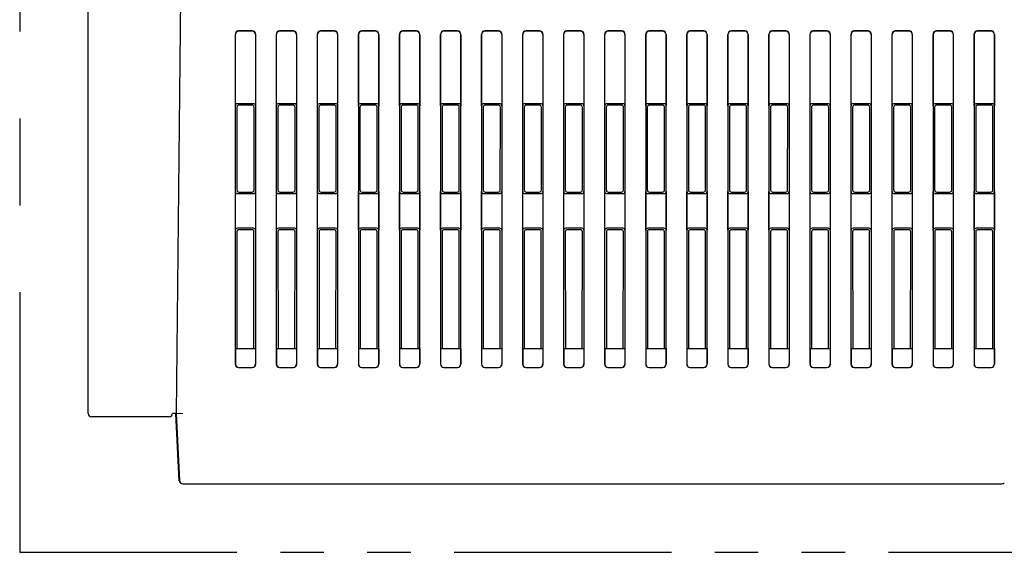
# Model space of a CAD drawing. Header units: millimetres. Extents: x -1 to 980, y -266 to 617.
# Tile 30 of 35: x 265 to 409, y 450 to 528. Entities that reach past the tile are written whole.
import ezdxf

# ---------------------------------------------------------------- set-up
doc = ezdxf.new("R2010")
doc.units = ezdxf.units.MM
doc.linetypes.add('PHANTOMX2', pattern=[127, 63.5, -12.7, 12.7, -12.7, 12.7, -12.7])
doc.layers.add('10', color=3, linetype='CONTINUOUS')
doc.layers.add('18', color=1, linetype='PHANTOMX2')

msp = doc.modelspace()

# ---------------------------------------------------------------- linework, layer by layer
at = {"layer": '10'}
for p, q in [((275, 470.3), (275, 541.5)), ((288.6, 541.5), (287.85, 470.3)), ((296.5, 525.7), (296.5, 477.5)), ((296.52, 515.27), (296.52, 525.68)), ((299, 526.2), (296.99, 526.2)), ((298.97, 526.17), (297.02, 526.17)), ((299.47, 525.68), (299.47, 515.27)), ((299.5, 477.5), (299.5, 525.7)), ((302.5, 525.7), (302.5, 477.5)), ((302.52, 515.27), (302.52, 525.68)), ((305, 526.2), (302.99, 526.2)), ((304.97, 526.17), (303.02, 526.17)), ((305.47, 525.68), (305.47, 515.27)), ((305.5, 477.5), (305.5, 525.7)), ((308.5, 525.7), (308.5, 477.5)), ((308.52, 515.27), (308.52, 525.68)), ((311, 526.2), (308.99, 526.2)), ((310.97, 526.17), (309.02, 526.17)), ((311.47, 525.68), (311.47, 515.27)), ((311.5, 477.5), (311.5, 525.7)), ((314.5, 525.7), (314.5, 477.5)), ((314.52, 515.27), (314.52, 525.68)), ((317, 526.2), (314.99, 526.2)), ((316.97, 526.17), (315.02, 526.17)), ((317.47, 525.68), (317.47, 515.27)), ((317.5, 477.5), (317.5, 525.7)), ((320.5, 525.7), (320.5, 477.5)), ((320.52, 515.27), (320.52, 525.68)), ((323, 526.2), (320.99, 526.2)), ((322.97, 526.17), (321.02, 526.17)), ((323.47, 525.68), (323.47, 515.27)), ((323.5, 477.5), (323.5, 525.7)), ((326.5, 525.7), (326.5, 477.5)), ((326.52, 515.27), (326.52, 525.68)), ((329, 526.2), (326.99, 526.2)), ((328.97, 526.17), (327.02, 526.17)), ((329.47, 525.68), (329.47, 515.27)), ((329.5, 477.5), (329.5, 525.7)), ((332.5, 525.7), (332.5, 477.5)), ((332.52, 515.27), (332.52, 525.68)), ((335, 526.2), (332.99, 526.2)), ((334.97, 526.17), (333.02, 526.17)), ((335.47, 525.68), (335.47, 515.27)), ((335.5, 477.5), (335.5, 525.7)), ((338.5, 525.7), (338.5, 477.5)), ((338.52, 515.27), (338.52, 525.68)), ((341, 526.2), (338.99, 526.2)), ((340.97, 526.17), (339.02, 526.17)), ((341.47, 525.68), (341.47, 515.27)), ((341.5, 477.5), (341.5, 525.7)), ((344.5, 525.7), (344.5, 477.5)), ((344.52, 515.27), (344.52, 525.68)), ((347, 526.2), (344.99, 526.2)), ((346.97, 526.17), (345.02, 526.17)), ((347.47, 525.68), (347.47, 515.27)), ((347.5, 477.5), (347.5, 525.7)), ((350.5, 525.7), (350.5, 477.5)), ((350.52, 515.27), (350.52, 525.68)), ((353, 526.2), (350.99, 526.2)), ((352.97, 526.17), (351.02, 526.17)), ((353.47, 525.68), (353.47, 515.27)), ((353.5, 477.5), (353.5, 525.7)), ((356.5, 525.7), (356.5, 477.5)), ((356.52, 515.27), (356.52, 525.68)), ((359, 526.2), (356.99, 526.2)), ((358.97, 526.17), (357.02, 526.17)), ((359.47, 525.68), (359.47, 515.27)), ((359.5, 477.5), (359.5, 525.7)), ((362.5, 525.7), (362.5, 477.5)), ((362.52, 515.27), (362.52, 525.68)), ((365, 526.2), (362.99, 526.2)), ((364.97, 526.17), (363.02, 526.17)), ((365.47, 525.68), (365.47, 515.27)), ((365.5, 477.5), (365.5, 525.7)), ((368.5, 525.7), (368.5, 477.5)), ((368.52, 515.27), (368.52, 525.68)), ((371, 526.2), (368.99, 526.2)), ((370.97, 526.17), (369.02, 526.17)), ((371.47, 525.68), (371.47, 515.27)), ((371.5, 477.5), (371.5, 525.7)), ((374.5, 525.7), (374.5, 477.5)), ((374.52, 515.27), (374.52, 525.68)), ((377, 526.2), (374.99, 526.2)), ((376.97, 526.17), (375.02, 526.17)), ((377.47, 525.68), (377.47, 515.27)), ((377.5, 477.5), (377.5, 525.7)), ((380.5, 525.7), (380.5, 477.5)), ((380.52, 515.27), (380.52, 525.68)), ((383, 526.2), (380.99, 526.2)), ((382.97, 526.17), (381.02, 526.17)), ((383.47, 525.68), (383.47, 515.27)), ((383.5, 477.5), (383.5, 525.7)), ((386.5, 525.7), (386.5, 477.5)), ((386.52, 515.27), (386.52, 525.68)), ((389, 526.2), (386.99, 526.2)), ((388.97, 526.17), (387.02, 526.17)), ((389.47, 525.68), (389.47, 515.27)), ((389.5, 477.5), (389.5, 525.7)), ((392.5, 525.7), (392.5, 477.5)), ((392.52, 515.27), (392.52, 525.68)), ((395, 526.2), (392.99, 526.2)), ((394.97, 526.17), (393.02, 526.17)), ((395.47, 525.68), (395.47, 515.27)), ((395.5, 477.5), (395.5, 525.7)), ((398.5, 525.7), (398.5, 477.5)), ((398.52, 515.27), (398.52, 525.68)), ((401, 526.2), (398.99, 526.2)), ((400.97, 526.17), (399.02, 526.17)), ((401.47, 525.68), (401.47, 515.27)), ((401.5, 477.5), (401.5, 525.7)), ((404.5, 525.7), (404.5, 477.5)), ((404.52, 515.27), (404.52, 525.68)), ((407, 526.2), (404.99, 526.2)), ((406.97, 526.17), (405.02, 526.17)), ((407.47, 525.68), (407.47, 515.27)), ((407.5, 477.5), (407.5, 525.7)), ((299.17, 515.57), (296.82, 515.57)), ((298.96, 515.36), (297.03, 515.36)), ((305.17, 515.57), (302.82, 515.57)), ((304.96, 515.36), (303.03, 515.36)), ((311.17, 515.57), (308.82, 515.57)), ((310.96, 515.36), (309.03, 515.36)), ((317.17, 515.57), (314.82, 515.57)), ((316.96, 515.36), (315.03, 515.36)), ((323.17, 515.57), (320.82, 515.57)), ((322.96, 515.36), (321.03, 515.36)), ((329.17, 515.57), (326.82, 515.57)), ((328.96, 515.36), (327.03, 515.36)), ((335.17, 515.57), (332.82, 515.57)), ((334.96, 515.36), (333.03, 515.36)), ((341.17, 515.57), (338.82, 515.57)), ((340.96, 515.36), (339.03, 515.36)), ((347.17, 515.57), (344.82, 515.57)), ((346.96, 515.36), (345.03, 515.36)), ((353.17, 515.57), (350.82, 515.57)), ((352.96, 515.36), (351.03, 515.36)), ((359.17, 515.57), (356.82, 515.57)), ((358.96, 515.36), (357.03, 515.36)), ((365.17, 515.57), (362.82, 515.57)), ((364.96, 515.36), (363.03, 515.36)), ((371.17, 515.57), (368.82, 515.57)), ((370.96, 515.36), (369.03, 515.36)), ((377.17, 515.57), (374.82, 515.57)), ((376.96, 515.36), (375.03, 515.36)), ((383.17, 515.57), (380.82, 515.57)), ((382.96, 515.36), (381.03, 515.36)), ((389.17, 515.57), (386.82, 515.57)), ((388.96, 515.36), (387.03, 515.36)), ((395.17, 515.57), (392.82, 515.57)), ((394.96, 515.36), (393.03, 515.36)), ((401.17, 515.57), (398.82, 515.57)), ((400.96, 515.36), (399.03, 515.36)), ((407.17, 515.57), (404.82, 515.57)), ((406.96, 515.36), (405.03, 515.36)), ((296.74, 515.06), (296.74, 502.95)), ((299.25, 502.95), (299.26, 515.06)), ((302.74, 515.06), (302.74, 502.95)), ((305.25, 502.95), (305.26, 515.06)), ((308.74, 515.06), (308.74, 502.95)), ((311.25, 502.95), (311.26, 515.06)), ((314.74, 515.06), (314.74, 502.95)), ((317.25, 502.95), (317.26, 515.06)), ((320.74, 515.06), (320.74, 502.95)), ((323.25, 502.95), (323.26, 515.06)), ((326.74, 515.06), (326.74, 502.95)), ((329.25, 502.95), (329.26, 515.06)), ((332.74, 515.06), (332.74, 502.95)), ((335.25, 502.95), (335.26, 515.06)), ((338.74, 515.06), (338.74, 502.95)), ((341.25, 502.95), (341.26, 515.06)), ((344.74, 515.06), (344.74, 502.95)), ((347.25, 502.95), (347.26, 515.06)), ((350.74, 515.06), (350.74, 502.95)), ((353.25, 502.95), (353.26, 515.06)), ((356.74, 515.06), (356.74, 502.95)), ((359.25, 502.95), (359.26, 515.06)), ((362.74, 515.06), (362.74, 502.95)), ((365.25, 502.95), (365.26, 515.06)), ((368.74, 515.06), (368.74, 502.95)), ((371.25, 502.95), (371.26, 515.06)), ((374.74, 515.06), (374.74, 502.95)), ((377.25, 502.95), (377.26, 515.06)), ((380.74, 515.06), (380.74, 502.95)), ((383.25, 502.95), (383.26, 515.06)), ((386.74, 515.06), (386.74, 502.95)), ((389.25, 502.95), (389.26, 515.06)), ((392.74, 515.06), (392.74, 502.95)), ((395.25, 502.95), (395.26, 515.06)), ((398.74, 515.06), (398.74, 502.95)), ((401.25, 502.95), (401.26, 515.06)), ((404.74, 515.06), (404.74, 502.95)), ((407.25, 502.95), (407.26, 515.06)), ((296.52, 497.07), (296.52, 502.73)), ((296.82, 502.43), (299.17, 502.43)), ((297.04, 502.65), (298.95, 502.65)), ((299.47, 502.73), (299.47, 497.07)), ((302.52, 497.07), (302.52, 502.73)), ((302.82, 502.43), (305.17, 502.43)), ((303.04, 502.65), (304.95, 502.65)), ((305.47, 502.73), (305.47, 497.07)), ((308.52, 497.07), (308.52, 502.73)), ((308.82, 502.43), (311.17, 502.43)), ((309.04, 502.65), (310.95, 502.65)), ((311.47, 502.73), (311.47, 497.07)), ((314.52, 497.07), (314.52, 502.73)), ((314.82, 502.43), (317.17, 502.43)), ((315.04, 502.65), (316.95, 502.65)), ((317.47, 502.73), (317.47, 497.07)), ((320.52, 497.07), (320.52, 502.73)), ((320.82, 502.43), (323.17, 502.43)), ((321.04, 502.65), (322.95, 502.65)), ((323.47, 502.73), (323.47, 497.07)), ((326.52, 497.07), (326.52, 502.73)), ((326.82, 502.43), (329.17, 502.43)), ((327.04, 502.65), (328.95, 502.65)), ((329.47, 502.73), (329.47, 497.07)), ((332.52, 497.07), (332.52, 502.73)), ((332.82, 502.43), (335.17, 502.43)), ((333.04, 502.65), (334.95, 502.65)), ((335.47, 502.73), (335.47, 497.07)), ((338.52, 497.07), (338.52, 502.73)), ((338.82, 502.43), (341.17, 502.43)), ((339.04, 502.65), (340.95, 502.65)), ((341.47, 502.73), (341.47, 497.07)), ((344.52, 497.07), (344.52, 502.73)), ((344.82, 502.43), (347.17, 502.43)), ((345.04, 502.65), (346.95, 502.65)), ((347.47, 502.73), (347.47, 497.07)), ((350.52, 497.07), (350.52, 502.73)), ((350.82, 502.43), (353.17, 502.43)), ((351.04, 502.65), (352.95, 502.65)), ((353.47, 502.73), (353.47, 497.07)), ((356.52, 497.07), (356.52, 502.73)), ((356.82, 502.43), (359.17, 502.43)), ((357.04, 502.65), (358.95, 502.65)), ((359.47, 502.73), (359.47, 497.07)), ((362.52, 497.07), (362.52, 502.73)), ((362.82, 502.43), (365.17, 502.43)), ((363.04, 502.65), (364.95, 502.65)), ((365.47, 502.73), (365.47, 497.07)), ((368.52, 497.07), (368.52, 502.73)), ((368.82, 502.43), (371.17, 502.43)), ((369.04, 502.65), (370.95, 502.65)), ((371.47, 502.73), (371.47, 497.07)), ((374.52, 497.07), (374.52, 502.73)), ((374.82, 502.43), (377.17, 502.43)), ((375.04, 502.65), (376.95, 502.65)), ((377.47, 502.73), (377.47, 497.07)), ((380.52, 497.07), (380.52, 502.73)), ((380.82, 502.43), (383.17, 502.43)), ((381.04, 502.65), (382.95, 502.65)), ((383.47, 502.73), (383.47, 497.07)), ((386.52, 497.07), (386.52, 502.73)), ((386.82, 502.43), (389.17, 502.43)), ((387.04, 502.65), (388.95, 502.65)), ((389.47, 502.73), (389.47, 497.07)), ((392.52, 497.07), (392.52, 502.73)), ((392.82, 502.43), (395.17, 502.43)), ((393.04, 502.65), (394.95, 502.65)), ((395.47, 502.73), (395.47, 497.07)), ((398.52, 497.07), (398.52, 502.73)), ((398.82, 502.43), (401.17, 502.43)), ((399.04, 502.65), (400.95, 502.65)), ((401.47, 502.73), (401.47, 497.07)), ((404.52, 497.07), (404.52, 502.73)), ((404.82, 502.43), (407.17, 502.43)), ((405.04, 502.65), (406.95, 502.65)), ((407.47, 502.73), (407.47, 497.07)), ((296.75, 496.85), (296.76, 479.8)), ((299.17, 497.37), (296.82, 497.37)), ((298.94, 497.15), (297.05, 497.15)), ((299.23, 479.8), (299.24, 496.85)), ((302.75, 496.85), (302.76, 479.8)), ((305.17, 497.37), (302.82, 497.37)), ((304.94, 497.15), (303.05, 497.15)), ((305.23, 479.8), (305.24, 496.85)), ((308.75, 496.85), (308.76, 479.8)), ((311.17, 497.37), (308.82, 497.37)), ((310.94, 497.15), (309.05, 497.15)), ((311.23, 479.8), (311.24, 496.85)), ((314.75, 496.85), (314.76, 479.8)), ((317.17, 497.37), (314.82, 497.37)), ((316.94, 497.15), (315.05, 497.15)), ((317.23, 479.8), (317.24, 496.85)), ((320.75, 496.85), (320.76, 479.8)), ((323.17, 497.37), (320.82, 497.37)), ((322.94, 497.15), (321.05, 497.15)), ((323.23, 479.8), (323.24, 496.85)), ((326.75, 496.85), (326.76, 479.8)), ((329.17, 497.37), (326.82, 497.37)), ((328.94, 497.15), (327.05, 497.15)), ((329.23, 479.8), (329.24, 496.85)), ((332.75, 496.85), (332.76, 479.8)), ((335.17, 497.37), (332.82, 497.37)), ((334.94, 497.15), (333.05, 497.15)), ((335.23, 479.8), (335.24, 496.85)), ((338.75, 496.85), (338.76, 479.8)), ((341.17, 497.37), (338.82, 497.37)), ((340.94, 497.15), (339.05, 497.15)), ((341.23, 479.8), (341.24, 496.85)), ((344.75, 496.85), (344.76, 479.8)), ((347.17, 497.37), (344.82, 497.37)), ((346.94, 497.15), (345.05, 497.15)), ((347.23, 479.8), (347.24, 496.85)), ((350.75, 496.85), (350.76, 479.8)), ((353.17, 497.37), (350.82, 497.37)), ((352.94, 497.15), (351.05, 497.15)), ((353.23, 479.8), (353.24, 496.85)), ((356.75, 496.85), (356.76, 479.8)), ((359.17, 497.37), (356.82, 497.37)), ((358.94, 497.15), (357.05, 497.15)), ((359.23, 479.8), (359.24, 496.85)), ((362.75, 496.85), (362.76, 479.8)), ((365.17, 497.37), (362.82, 497.37)), ((364.94, 497.15), (363.05, 497.15)), ((365.23, 479.8), (365.24, 496.85)), ((368.75, 496.85), (368.76, 479.8)), ((371.17, 497.37), (368.82, 497.37)), ((370.94, 497.15), (369.05, 497.15)), ((371.23, 479.8), (371.24, 496.85)), ((374.75, 496.85), (374.76, 479.8)), ((377.17, 497.37), (374.82, 497.37)), ((376.94, 497.15), (375.05, 497.15)), ((377.23, 479.8), (377.24, 496.85)), ((380.75, 496.85), (380.76, 479.8)), ((383.17, 497.37), (380.82, 497.37)), ((382.94, 497.15), (381.05, 497.15)), ((383.23, 479.8), (383.24, 496.85)), ((386.75, 496.85), (386.76, 479.8)), ((389.17, 497.37), (386.82, 497.37)), ((388.94, 497.15), (387.05, 497.15)), ((389.23, 479.8), (389.24, 496.85)), ((392.75, 496.85), (392.76, 479.8)), ((395.17, 497.37), (392.82, 497.37)), ((394.94, 497.15), (393.05, 497.15)), ((395.23, 479.8), (395.24, 496.85)), ((398.75, 496.85), (398.76, 479.8)), ((401.17, 497.37), (398.82, 497.37)), ((400.94, 497.15), (399.05, 497.15)), ((401.23, 479.8), (401.24, 496.85)), ((404.75, 496.85), (404.76, 479.8)), ((407.17, 497.37), (404.82, 497.37)), ((406.94, 497.15), (405.05, 497.15)), ((407.23, 479.8), (407.24, 496.85)), ((296.52, 479.8), (296.52, 477.52)), ((296.52, 479.8), (299.47, 479.8)), ((299.47, 479.8), (299.47, 477.52)), ((302.52, 479.8), (302.52, 477.52)), ((302.52, 479.8), (305.47, 479.8)), ((305.47, 479.8), (305.47, 477.52)), ((308.52, 479.8), (308.52, 477.52)), ((308.52, 479.8), (311.47, 479.8)), ((311.47, 479.8), (311.47, 477.52)), ((314.52, 479.8), (314.52, 477.52)), ((314.52, 479.8), (317.47, 479.8)), ((317.47, 479.8), (317.47, 477.52)), ((320.52, 479.8), (320.52, 477.52)), ((320.52, 479.8), (323.47, 479.8)), ((323.47, 479.8), (323.47, 477.52)), ((326.52, 479.8), (326.52, 477.52)), ((326.52, 479.8), (329.47, 479.8)), ((329.47, 479.8), (329.47, 477.52)), ((332.52, 479.8), (332.52, 477.52)), ((332.52, 479.8), (335.47, 479.8)), ((335.47, 479.8), (335.47, 477.52)), ((338.52, 479.8), (341.47, 479.8)), ((338.52, 479.8), (338.52, 477.52)), ((341.47, 479.8), (341.47, 477.52)), ((344.52, 479.8), (347.47, 479.8)), ((344.52, 479.8), (344.52, 477.52)), ((347.47, 479.8), (347.47, 477.52)), ((350.52, 479.8), (353.47, 479.8)), ((350.52, 479.8), (350.52, 477.52)), ((353.47, 479.8), (353.47, 477.52)), ((356.52, 479.8), (359.47, 479.8)), ((356.52, 479.8), (356.52, 477.52)), ((359.47, 479.8), (359.47, 477.52)), ((362.52, 479.8), (365.47, 479.8)), ((362.52, 479.8), (362.52, 477.52)), ((365.47, 479.8), (365.47, 477.52)), ((368.52, 479.8), (371.47, 479.8)), ((368.52, 479.8), (368.52, 477.52)), ((371.47, 479.8), (371.47, 477.52)), ((374.52, 479.8), (377.47, 479.8)), ((374.52, 479.8), (374.52, 477.52)), ((377.47, 479.8), (377.47, 477.52)), ((380.52, 479.8), (383.47, 479.8)), ((380.52, 479.8), (380.52, 477.52)), ((383.47, 479.8), (383.47, 477.52)), ((386.52, 479.8), (389.47, 479.8)), ((386.52, 479.8), (386.52, 477.52)), ((389.47, 479.8), (389.47, 477.52)), ((392.52, 479.8), (395.47, 479.8)), ((392.52, 479.8), (392.52, 477.52)), ((395.47, 479.8), (395.47, 477.52)), ((398.52, 479.8), (401.47, 479.8)), ((398.52, 479.8), (398.52, 477.52)), ((401.47, 479.8), (401.47, 477.52)), ((404.52, 479.8), (407.47, 479.8)), ((404.52, 479.8), (404.52, 477.52)), ((407.47, 479.8), (407.47, 477.52)), ((296.99, 477), (299, 477)), ((297.02, 477.03), (298.97, 477.03)), ((302.99, 477), (305, 477)), ((303.02, 477.03), (304.97, 477.03)), ((308.99, 477), (311, 477)), ((309.02, 477.03), (310.97, 477.03)), ((314.99, 477), (317, 477)), ((315.02, 477.03), (316.97, 477.03)), ((320.99, 477), (323, 477)), ((321.02, 477.03), (322.97, 477.03)), ((326.99, 477), (329, 477)), ((327.02, 477.03), (328.97, 477.03)), ((332.99, 477), (335, 477)), ((333.02, 477.03), (334.97, 477.03)), ((338.99, 477), (341, 477)), ((339.02, 477.03), (340.97, 477.03)), ((344.99, 477), (347, 477)), ((345.02, 477.03), (346.97, 477.03)), ((350.99, 477), (353, 477)), ((351.02, 477.03), (352.97, 477.03)), ((356.99, 477), (359, 477)), ((357.02, 477.03), (358.97, 477.03)), ((362.99, 477), (365, 477)), ((363.02, 477.03), (364.97, 477.03)), ((368.99, 477), (371, 477)), ((369.02, 477.03), (370.97, 477.03)), ((374.99, 477), (377, 477)), ((375.02, 477.03), (376.97, 477.03)), ((380.99, 477), (383, 477)), ((381.02, 477.03), (382.97, 477.03)), ((386.99, 477), (389, 477)), ((387.02, 477.03), (388.97, 477.03)), ((392.99, 477), (395, 477)), ((393.02, 477.03), (394.97, 477.03)), ((398.99, 477), (401, 477)), ((399.02, 477.03), (400.97, 477.03)), ((404.99, 477), (407, 477)), ((405.02, 477.03), (406.97, 477.03)), ((286.85, 469.8), (275.5, 469.8)), ((287.35, 470.3), (287.35, 470.29)), ((287.85, 470.3), (287.35, 470.3)), ((288.33, 460.47), (287.82, 470.3)), ((287.85, 470.3), (288.85, 470.32)), ((287.85, 470.3), (288.36, 460.47)), ((288.24, 462.8), (288.21, 462.8)), ((288.83, 460), (408.57, 460))]:
    msp.add_line(p, q, dxfattribs=at)
for centre, start, end in [((275.5, 470.3), 180, 270), ((286.85, 470.3), 270, 359), ((288.83, 460.5), 183, 270), ((288.86, 460.5), 183, 270), ((408.57, 460.5), 270, 315)]:
    msp.add_arc(centre, 0.5, start, end, dxfattribs=at)
for centre, major_axis, ratio, start_param, end_param in [((297, 525.7), (-0.356, 0.356), 0.992433, -0.7816, 0.7816), ((297.02, 525.67), (0.356, -0.356), 0.992433, 2.359993, 3.923193), ((298.97, 525.67), (0.356, 0.356), 0.992433, -0.7816, 0.7816), ((298.99, 525.7), (0.356, 0.356), 0.992433, -0.7816, 0.7816), ((303, 525.7), (-0.356, 0.356), 0.992433, -0.7816, 0.7816), ((303.02, 525.67), (0.356, -0.356), 0.992433, 2.359993, 3.923193), ((304.97, 525.67), (0.356, 0.356), 0.992433, -0.7816, 0.7816), ((304.99, 525.7), (0.356, 0.356), 0.992433, -0.7816, 0.7816), ((309, 525.7), (-0.356, 0.356), 0.992433, -0.7816, 0.7816), ((309.02, 525.67), (0.356, -0.356), 0.992433, 2.359993, 3.923193), ((310.97, 525.67), (0.356, 0.356), 0.992433, -0.7816, 0.7816), ((310.99, 525.7), (0.356, 0.356), 0.992433, -0.7816, 0.7816), ((315, 525.7), (-0.356, 0.356), 0.992433, -0.7816, 0.7816), ((315.02, 525.67), (0.356, -0.356), 0.992433, 2.359993, 3.923193), ((316.97, 525.67), (0.356, 0.356), 0.992433, -0.7816, 0.7816), ((316.99, 525.7), (0.356, 0.356), 0.992433, -0.7816, 0.7816), ((321, 525.7), (-0.356, 0.356), 0.992433, -0.7816, 0.7816), ((321.02, 525.67), (0.356, -0.356), 0.992433, 2.359993, 3.923193), ((322.97, 525.67), (0.356, 0.356), 0.992433, -0.7816, 0.7816), ((322.99, 525.7), (0.356, 0.356), 0.992433, -0.7816, 0.7816), ((327, 525.7), (-0.356, 0.356), 0.992433, -0.7816, 0.7816), ((327.02, 525.67), (0.356, -0.356), 0.992433, 2.359993, 3.923193), ((328.97, 525.67), (0.356, 0.356), 0.992433, -0.7816, 0.7816), ((328.99, 525.7), (0.356, 0.356), 0.992433, -0.7816, 0.7816), ((333, 525.7), (-0.356, 0.356), 0.992433, -0.7816, 0.7816), ((333.02, 525.67), (0.356, -0.356), 0.992433, 2.359993, 3.923193), ((334.97, 525.67), (0.356, 0.356), 0.992433, -0.7816, 0.7816), ((334.99, 525.7), (0.356, 0.356), 0.992433, -0.7816, 0.7816), ((339, 525.7), (-0.356, 0.356), 0.992433, -0.7816, 0.7816), ((339.02, 525.67), (0.356, -0.356), 0.992433, 2.359993, 3.923193), ((340.97, 525.67), (0.356, 0.356), 0.992433, -0.7816, 0.7816), ((340.99, 525.7), (0.356, 0.356), 0.992433, -0.7816, 0.7816), ((345, 525.7), (-0.356, 0.356), 0.992433, -0.7816, 0.7816), ((345.02, 525.67), (0.356, -0.356), 0.992433, 2.359993, 3.923193), ((346.97, 525.67), (0.356, 0.356), 0.992433, -0.7816, 0.7816), ((346.99, 525.7), (0.356, 0.356), 0.992433, -0.7816, 0.7816), ((351, 525.7), (-0.356, 0.356), 0.992433, -0.7816, 0.7816), ((351.02, 525.67), (0.356, -0.356), 0.992433, 2.359993, 3.923193), ((352.97, 525.67), (0.356, 0.356), 0.992433, -0.7816, 0.7816), ((352.99, 525.7), (0.356, 0.356), 0.992433, -0.7816, 0.7816), ((357, 525.7), (-0.356, 0.356), 0.992433, -0.7816, 0.7816), ((357.02, 525.67), (0.356, -0.356), 0.992433, 2.359993, 3.923193), ((358.97, 525.67), (0.356, 0.356), 0.992433, -0.7816, 0.7816), ((358.99, 525.7), (0.356, 0.356), 0.992433, -0.7816, 0.7816), ((363, 525.7), (-0.356, 0.356), 0.992433, -0.7816, 0.7816), ((363.02, 525.67), (0.356, -0.356), 0.992433, 2.359993, 3.923193), ((364.97, 525.67), (0.356, 0.356), 0.992433, -0.7816, 0.7816), ((364.99, 525.7), (0.356, 0.356), 0.992433, -0.7816, 0.7816), ((369, 525.7), (-0.356, 0.356), 0.992433, -0.7816, 0.7816), ((369.02, 525.67), (0.356, -0.356), 0.992433, 2.359993, 3.923193), ((370.97, 525.67), (0.356, 0.356), 0.992433, -0.7816, 0.7816), ((370.99, 525.7), (0.356, 0.356), 0.992433, -0.7816, 0.7816), ((375, 525.7), (-0.356, 0.356), 0.992433, -0.7816, 0.7816), ((375.02, 525.67), (0.356, -0.356), 0.992433, 2.359993, 3.923193), ((376.97, 525.67), (0.356, 0.356), 0.992433, -0.7816, 0.7816), ((376.99, 525.7), (0.356, 0.356), 0.992433, -0.7816, 0.7816), ((381, 525.7), (-0.356, 0.356), 0.992433, -0.7816, 0.7816), ((381.02, 525.67), (0.356, -0.356), 0.992433, 2.359993, 3.923193), ((382.97, 525.67), (0.356, 0.356), 0.992433, -0.7816, 0.7816), ((382.99, 525.7), (0.356, 0.356), 0.992433, -0.7816, 0.7816), ((387, 525.7), (-0.356, 0.356), 0.992433, -0.7816, 0.7816), ((387.02, 525.67), (0.356, -0.356), 0.992433, 2.359993, 3.923193), ((388.97, 525.67), (0.356, 0.356), 0.992433, -0.7816, 0.7816), ((388.99, 525.7), (0.356, 0.356), 0.992433, -0.7816, 0.7816), ((393, 525.7), (-0.356, 0.356), 0.992433, -0.7816, 0.7816), ((393.02, 525.67), (0.356, -0.356), 0.992433, 2.359993, 3.923193), ((394.97, 525.67), (0.356, 0.356), 0.992433, -0.7816, 0.7816), ((394.99, 525.7), (0.356, 0.356), 0.992433, -0.7816, 0.7816), ((399, 525.7), (-0.356, 0.356), 0.992433, -0.7816, 0.7816), ((399.02, 525.67), (0.356, -0.356), 0.992433, 2.359993, 3.923193), ((400.97, 525.67), (0.356, 0.356), 0.992433, -0.7816, 0.7816), ((400.99, 525.7), (0.356, 0.356), 0.992433, -0.7816, 0.7816), ((405, 525.7), (-0.356, 0.356), 0.992433, -0.7816, 0.7816), ((405.02, 525.67), (0.356, -0.356), 0.992433, 2.359993, 3.923193), ((406.97, 525.67), (0.356, 0.356), 0.992433, -0.7816, 0.7816), ((406.99, 525.7), (0.356, 0.356), 0.992433, -0.7816, 0.7816), ((296.82, 515.27), (-0.214, 0.214), 0.992433, -0.7816, 0.7816), ((297.04, 515.06), (-0.204, 0.223), 0.991641, -0.736027, 0.827173), ((298.96, 515.06), (0.204, 0.223), 0.991641, -0.827173, 0.736027), ((299.17, 515.27), (0.214, 0.214), 0.992433, -0.7816, 0.7816), ((302.82, 515.27), (0.214, -0.214), 0.992433, 2.359993, 3.923193), ((303.04, 515.06), (-0.204, 0.223), 0.991641, -0.736027, 0.827173), ((304.96, 515.06), (0.204, 0.223), 0.991641, -0.827173, 0.736027), ((305.17, 515.27), (0.214, 0.214), 0.992433, -0.7816, 0.7816), ((308.82, 515.27), (0.214, -0.214), 0.992433, 2.359993, 3.923193), ((309.04, 515.06), (-0.204, 0.223), 0.991641, -0.736027, 0.827173), ((310.96, 515.06), (0.204, 0.223), 0.991641, -0.827173, 0.736027), ((311.17, 515.27), (0.214, 0.214), 0.992433, -0.7816, 0.7816), ((314.82, 515.27), (0.214, -0.214), 0.992433, 2.359993, 3.923193), ((315.04, 515.06), (-0.204, 0.223), 0.991641, -0.736027, 0.827173), ((316.96, 515.06), (0.204, 0.223), 0.991641, -0.827173, 0.736027), ((317.17, 515.27), (0.214, 0.214), 0.992433, -0.7816, 0.7816), ((320.82, 515.27), (0.214, -0.214), 0.992433, 2.359993, 3.923193), ((321.04, 515.06), (-0.204, 0.223), 0.991641, -0.736027, 0.827173), ((322.96, 515.06), (0.204, 0.223), 0.991641, -0.827173, 0.736027), ((323.17, 515.27), (0.214, 0.214), 0.992433, -0.7816, 0.7816), ((326.82, 515.27), (0.214, -0.214), 0.992433, 2.359993, 3.923193), ((327.04, 515.06), (-0.204, 0.223), 0.991641, -0.736027, 0.827173), ((328.96, 515.06), (0.204, 0.223), 0.991641, -0.827173, 0.736027), ((329.17, 515.27), (0.214, 0.214), 0.992433, -0.7816, 0.7816), ((332.82, 515.27), (0.214, -0.214), 0.992433, 2.359993, 3.923193), ((333.04, 515.06), (-0.204, 0.223), 0.991641, -0.736027, 0.827173), ((334.96, 515.06), (0.204, 0.223), 0.991641, -0.827173, 0.736027), ((335.17, 515.27), (0.214, 0.214), 0.992433, -0.7816, 0.7816), ((338.82, 515.27), (0.214, -0.214), 0.992433, 2.359993, 3.923193), ((339.04, 515.06), (-0.204, 0.223), 0.991641, -0.736027, 0.827173), ((340.96, 515.06), (0.204, 0.223), 0.991641, -0.827173, 0.736027), ((341.17, 515.27), (0.214, 0.214), 0.992433, -0.7816, 0.7816), ((344.82, 515.27), (0.214, -0.214), 0.992433, 2.359993, 3.923193), ((345.04, 515.06), (-0.204, 0.223), 0.991641, -0.736027, 0.827173), ((346.96, 515.06), (0.204, 0.223), 0.991641, -0.827173, 0.736027), ((347.17, 515.27), (0.214, 0.214), 0.992433, -0.7816, 0.7816), ((350.82, 515.27), (0.214, -0.214), 0.992433, 2.359993, 3.923193), ((351.04, 515.06), (-0.204, 0.223), 0.991641, -0.736027, 0.827173), ((352.96, 515.06), (0.204, 0.223), 0.991641, -0.827173, 0.736027), ((353.17, 515.27), (0.214, 0.214), 0.992433, -0.7816, 0.7816), ((356.82, 515.27), (0.214, -0.214), 0.992433, 2.359993, 3.923193), ((357.04, 515.06), (-0.204, 0.223), 0.991641, -0.736027, 0.827173), ((358.96, 515.06), (0.204, 0.223), 0.991641, -0.827173, 0.736027), ((359.17, 515.27), (0.214, 0.214), 0.992433, -0.7816, 0.7816), ((362.82, 515.27), (0.214, -0.214), 0.992433, 2.359993, 3.923193), ((363.04, 515.06), (-0.204, 0.223), 0.991641, -0.736027, 0.827173), ((364.96, 515.06), (0.204, 0.223), 0.991641, -0.827173, 0.736027), ((365.17, 515.27), (0.214, 0.214), 0.992433, -0.7816, 0.7816), ((368.82, 515.27), (0.214, -0.214), 0.992433, 2.359993, 3.923193), ((369.04, 515.06), (-0.204, 0.223), 0.991641, -0.736027, 0.827173), ((370.96, 515.06), (0.204, 0.223), 0.991641, -0.827173, 0.736027), ((371.17, 515.27), (0.214, 0.214), 0.992433, -0.7816, 0.7816), ((374.82, 515.27), (0.214, -0.214), 0.992433, 2.359993, 3.923193), ((375.04, 515.06), (-0.204, 0.223), 0.991641, -0.736027, 0.827173), ((376.96, 515.06), (0.204, 0.223), 0.991641, -0.827173, 0.736027), ((377.17, 515.27), (0.214, 0.214), 0.992433, -0.7816, 0.7816), ((380.82, 515.27), (0.214, -0.214), 0.992433, 2.359993, 3.923193), ((381.04, 515.06), (-0.204, 0.223), 0.991641, -0.736027, 0.827173), ((382.96, 515.06), (0.204, 0.223), 0.991641, -0.827173, 0.736027), ((383.17, 515.27), (0.214, 0.214), 0.992433, -0.7816, 0.7816), ((386.82, 515.27), (0.214, -0.214), 0.992433, 2.359993, 3.923193), ((387.04, 515.06), (-0.204, 0.223), 0.991641, -0.736027, 0.827173), ((388.96, 515.06), (0.204, 0.223), 0.991641, -0.827173, 0.736027), ((389.17, 515.27), (0.214, 0.214), 0.992433, -0.7816, 0.7816), ((392.82, 515.27), (0.214, -0.214), 0.992433, 2.359993, 3.923193), ((393.04, 515.06), (-0.204, 0.223), 0.991641, -0.736027, 0.827173), ((394.96, 515.06), (0.204, 0.223), 0.991641, -0.827173, 0.736027), ((395.17, 515.27), (0.214, 0.214), 0.992433, -0.7816, 0.7816), ((398.82, 515.27), (0.214, -0.214), 0.992433, 2.359993, 3.923193), ((399.04, 515.06), (-0.204, 0.223), 0.991641, -0.736027, 0.827173), ((400.96, 515.06), (0.204, 0.223), 0.991641, -0.827173, 0.736027), ((401.17, 515.27), (0.214, 0.214), 0.992433, -0.7816, 0.7816), ((404.82, 515.27), (0.214, -0.214), 0.992433, 2.359993, 3.923193), ((405.04, 515.06), (-0.204, 0.223), 0.991641, -0.736027, 0.827173), ((406.96, 515.06), (0.204, 0.223), 0.991641, -0.827173, 0.736027), ((407.17, 515.27), (0.214, 0.214), 0.992433, -0.7816, 0.7816), ((296.82, 502.73), (0.214, 0.214), 0.992433, -3.923193, -2.359993), ((297.05, 502.95), (0.225, 0.201), 0.993148, 2.41559, 3.97879), ((298.95, 502.95), (0.225, -0.201), 0.993148, -0.837197, 0.726003), ((299.17, 502.73), (0.214, -0.214), 0.992433, -0.7816, 0.7816), ((302.82, 502.73), (0.214, 0.214), 0.992433, -3.923193, -2.359993), ((303.05, 502.95), (0.225, 0.201), 0.993148, 2.41559, 3.97879), ((304.95, 502.95), (0.225, -0.201), 0.993148, -0.837197, 0.726003), ((305.17, 502.73), (0.214, -0.214), 0.992433, -0.7816, 0.7816), ((308.82, 502.73), (0.214, 0.214), 0.992433, -3.923193, -2.359993), ((309.05, 502.95), (0.225, 0.201), 0.993148, 2.41559, 3.97879), ((310.95, 502.95), (0.225, -0.201), 0.993148, -0.837197, 0.726003), ((311.17, 502.73), (0.214, -0.214), 0.992433, -0.7816, 0.7816), ((314.82, 502.73), (0.214, 0.214), 0.992433, -3.923193, -2.359993), ((315.05, 502.95), (0.225, 0.201), 0.993148, 2.41559, 3.97879), ((316.95, 502.95), (0.225, -0.201), 0.993148, -0.837197, 0.726003), ((317.17, 502.73), (0.214, -0.214), 0.992433, -0.7816, 0.7816), ((320.82, 502.73), (0.214, 0.214), 0.992433, -3.923193, -2.359993), ((321.05, 502.95), (0.225, 0.201), 0.993148, 2.41559, 3.97879), ((322.95, 502.95), (0.225, -0.201), 0.993148, -0.837197, 0.726003), ((323.17, 502.73), (0.214, -0.214), 0.992433, -0.7816, 0.7816), ((326.82, 502.73), (0.214, 0.214), 0.992433, -3.923193, -2.359993), ((327.05, 502.95), (0.225, 0.201), 0.993148, 2.41559, 3.97879), ((328.95, 502.95), (0.225, -0.201), 0.993148, -0.837197, 0.726003), ((329.17, 502.73), (0.214, -0.214), 0.992433, -0.7816, 0.7816), ((332.82, 502.73), (0.214, 0.214), 0.992433, -3.923193, -2.359993), ((333.05, 502.95), (0.225, 0.201), 0.993148, 2.41559, 3.97879), ((334.95, 502.95), (0.225, -0.201), 0.993148, -0.837197, 0.726003), ((335.17, 502.73), (0.214, -0.214), 0.992433, -0.7816, 0.7816), ((338.82, 502.73), (0.214, 0.214), 0.992433, -3.923193, -2.359993), ((339.05, 502.95), (0.225, 0.201), 0.993148, 2.41559, 3.97879), ((340.95, 502.95), (0.225, -0.201), 0.993148, -0.837197, 0.726003), ((341.17, 502.73), (0.214, -0.214), 0.992433, -0.7816, 0.7816), ((344.82, 502.73), (0.214, 0.214), 0.992433, -3.923193, -2.359993), ((345.05, 502.95), (0.225, 0.201), 0.993148, 2.41559, 3.97879), ((346.95, 502.95), (0.225, -0.201), 0.993148, -0.837197, 0.726003), ((347.17, 502.73), (0.214, -0.214), 0.992433, -0.7816, 0.7816), ((350.82, 502.73), (0.214, 0.214), 0.992433, -3.923193, -2.359993), ((351.05, 502.95), (0.225, 0.201), 0.993148, 2.41559, 3.97879), ((352.95, 502.95), (0.225, -0.201), 0.993148, -0.837197, 0.726003), ((353.17, 502.73), (0.214, -0.214), 0.992433, -0.7816, 0.7816), ((356.82, 502.73), (0.214, 0.214), 0.992433, -3.923193, -2.359993), ((357.05, 502.95), (0.225, 0.201), 0.993148, 2.41559, 3.97879), ((358.95, 502.95), (0.225, -0.201), 0.993148, -0.837197, 0.726003), ((359.17, 502.73), (0.214, -0.214), 0.992433, -0.7816, 0.7816), ((362.82, 502.73), (0.214, 0.214), 0.992433, -3.923193, -2.359993), ((363.05, 502.95), (0.225, 0.201), 0.993148, 2.41559, 3.97879), ((364.95, 502.95), (0.225, -0.201), 0.993148, -0.837197, 0.726003), ((365.17, 502.73), (0.214, -0.214), 0.992433, -0.7816, 0.7816), ((368.82, 502.73), (0.214, 0.214), 0.992433, -3.923193, -2.359993), ((369.05, 502.95), (0.225, 0.201), 0.993148, 2.41559, 3.97879), ((370.95, 502.95), (0.225, -0.201), 0.993148, -0.837197, 0.726003), ((371.17, 502.73), (0.214, -0.214), 0.992433, -0.7816, 0.7816), ((374.82, 502.73), (0.214, 0.214), 0.992433, -3.923193, -2.359993), ((375.05, 502.95), (0.225, 0.201), 0.993148, 2.41559, 3.97879), ((376.95, 502.95), (0.225, -0.201), 0.993148, -0.837197, 0.726003), ((377.17, 502.73), (0.214, -0.214), 0.992433, -0.7816, 0.7816), ((380.82, 502.73), (0.214, 0.214), 0.992433, -3.923193, -2.359993), ((381.05, 502.95), (0.225, 0.201), 0.993148, 2.41559, 3.97879), ((382.95, 502.95), (0.225, -0.201), 0.993148, -0.837197, 0.726003), ((383.17, 502.73), (0.214, -0.214), 0.992433, -0.7816, 0.7816), ((386.82, 502.73), (0.214, 0.214), 0.992433, -3.923193, -2.359993), ((387.05, 502.95), (0.225, 0.201), 0.993148, 2.41559, 3.97879), ((388.95, 502.95), (0.225, -0.201), 0.993148, -0.837197, 0.726003), ((389.17, 502.73), (0.214, -0.214), 0.992433, -0.7816, 0.7816), ((392.82, 502.73), (0.214, 0.214), 0.992433, -3.923193, -2.359993), ((393.05, 502.95), (0.225, 0.201), 0.993148, 2.41559, 3.97879), ((394.95, 502.95), (0.225, -0.201), 0.993148, -0.837197, 0.726003), ((395.17, 502.73), (0.214, -0.214), 0.992433, -0.7816, 0.7816), ((398.82, 502.73), (0.214, 0.214), 0.992433, -3.923193, -2.359993), ((399.05, 502.95), (0.225, 0.201), 0.993148, 2.41559, 3.97879), ((400.95, 502.95), (0.225, -0.201), 0.993148, -0.837197, 0.726003), ((401.17, 502.73), (0.214, -0.214), 0.992433, -0.7816, 0.7816), ((404.82, 502.73), (0.214, 0.214), 0.992433, -3.923193, -2.359993), ((405.05, 502.95), (0.225, 0.201), 0.993148, 2.41559, 3.97879), ((406.95, 502.95), (0.225, -0.201), 0.993148, -0.837197, 0.726003), ((407.17, 502.73), (0.214, -0.214), 0.992433, -0.7816, 0.7816), ((296.82, 497.07), (-0.214, 0.214), 0.992433, -0.7816, 0.7816), ((297.05, 496.85), (-0.204, 0.223), 0.991641, -0.736027, 0.827173), ((298.94, 496.85), (0.204, 0.223), 0.991641, -0.827173, 0.736027), ((299.17, 497.07), (0.214, 0.214), 0.992433, -0.7816, 0.7816), ((302.82, 497.07), (0.214, -0.214), 0.992433, 2.359993, 3.923193), ((303.05, 496.85), (-0.204, 0.223), 0.991641, -0.736027, 0.827173), ((304.94, 496.85), (0.204, 0.223), 0.991641, -0.827173, 0.736027), ((305.17, 497.07), (0.214, 0.214), 0.992433, -0.7816, 0.7816), ((308.82, 497.07), (0.214, -0.214), 0.992433, 2.359993, 3.923193), ((309.05, 496.85), (-0.204, 0.223), 0.991641, -0.736027, 0.827173), ((310.94, 496.85), (0.204, 0.223), 0.991641, -0.827173, 0.736027), ((311.17, 497.07), (0.214, 0.214), 0.992433, -0.7816, 0.7816), ((314.82, 497.07), (0.214, -0.214), 0.992433, 2.359993, 3.923193), ((315.05, 496.85), (-0.204, 0.223), 0.991641, -0.736027, 0.827173), ((316.94, 496.85), (0.204, 0.223), 0.991641, -0.827173, 0.736027), ((317.17, 497.07), (0.214, 0.214), 0.992433, -0.7816, 0.7816), ((320.82, 497.07), (0.214, -0.214), 0.992433, 2.359993, 3.923193), ((321.05, 496.85), (-0.204, 0.223), 0.991641, -0.736027, 0.827173), ((322.94, 496.85), (0.204, 0.223), 0.991641, -0.827173, 0.736027), ((323.17, 497.07), (0.214, 0.214), 0.992433, -0.7816, 0.7816), ((326.82, 497.07), (0.214, -0.214), 0.992433, 2.359993, 3.923193), ((327.05, 496.85), (-0.204, 0.223), 0.991641, -0.736027, 0.827173), ((328.94, 496.85), (0.204, 0.223), 0.991641, -0.827173, 0.736027), ((329.17, 497.07), (0.214, 0.214), 0.992433, -0.7816, 0.7816), ((332.82, 497.07), (0.214, -0.214), 0.992433, 2.359993, 3.923193), ((333.05, 496.85), (-0.204, 0.223), 0.991641, -0.736027, 0.827173), ((334.94, 496.85), (0.204, 0.223), 0.991641, -0.827173, 0.736027), ((335.17, 497.07), (0.214, 0.214), 0.992433, -0.7816, 0.7816), ((338.82, 497.07), (0.214, -0.214), 0.992433, 2.359993, 3.923193), ((339.05, 496.85), (-0.204, 0.223), 0.991641, -0.736027, 0.827173), ((340.94, 496.85), (0.204, 0.223), 0.991641, -0.827173, 0.736027), ((341.17, 497.07), (0.214, 0.214), 0.992433, -0.7816, 0.7816), ((344.82, 497.07), (0.214, -0.214), 0.992433, 2.359993, 3.923193), ((345.05, 496.85), (-0.204, 0.223), 0.991641, -0.736027, 0.827173), ((346.94, 496.85), (0.204, 0.223), 0.991641, -0.827173, 0.736027), ((347.17, 497.07), (0.214, 0.214), 0.992433, -0.7816, 0.7816), ((350.82, 497.07), (0.214, -0.214), 0.992433, 2.359993, 3.923193), ((351.05, 496.85), (-0.204, 0.223), 0.991641, -0.736027, 0.827173), ((352.94, 496.85), (0.204, 0.223), 0.991641, -0.827173, 0.736027), ((353.17, 497.07), (0.214, 0.214), 0.992433, -0.7816, 0.7816), ((356.82, 497.07), (0.214, -0.214), 0.992433, 2.359993, 3.923193), ((357.05, 496.85), (-0.204, 0.223), 0.991641, -0.736027, 0.827173), ((358.94, 496.85), (0.204, 0.223), 0.991641, -0.827173, 0.736027), ((359.17, 497.07), (0.214, 0.214), 0.992433, -0.7816, 0.7816), ((362.82, 497.07), (0.214, -0.214), 0.992433, 2.359993, 3.923193), ((363.05, 496.85), (-0.204, 0.223), 0.991641, -0.736027, 0.827173), ((364.94, 496.85), (0.204, 0.223), 0.991641, -0.827173, 0.736027), ((365.17, 497.07), (0.214, 0.214), 0.992433, -0.7816, 0.7816), ((368.82, 497.07), (0.214, -0.214), 0.992433, 2.359993, 3.923193), ((369.05, 496.85), (-0.204, 0.223), 0.991641, -0.736027, 0.827173), ((370.94, 496.85), (0.204, 0.223), 0.991641, -0.827173, 0.736027), ((371.17, 497.07), (0.214, 0.214), 0.992433, -0.7816, 0.7816), ((374.82, 497.07), (0.214, -0.214), 0.992433, 2.359993, 3.923193), ((375.05, 496.85), (-0.204, 0.223), 0.991641, -0.736027, 0.827173), ((376.94, 496.85), (0.204, 0.223), 0.991641, -0.827173, 0.736027), ((377.17, 497.07), (0.214, 0.214), 0.992433, -0.7816, 0.7816), ((380.82, 497.07), (0.214, -0.214), 0.992433, 2.359993, 3.923193), ((381.05, 496.85), (-0.204, 0.223), 0.991641, -0.736027, 0.827173), ((382.94, 496.85), (0.204, 0.223), 0.991641, -0.827173, 0.736027), ((383.17, 497.07), (0.214, 0.214), 0.992433, -0.7816, 0.7816), ((386.82, 497.07), (0.214, -0.214), 0.992433, 2.359993, 3.923193), ((387.05, 496.85), (-0.204, 0.223), 0.991641, -0.736027, 0.827173), ((388.94, 496.85), (0.204, 0.223), 0.991641, -0.827173, 0.736027), ((389.17, 497.07), (0.214, 0.214), 0.992433, -0.7816, 0.7816), ((392.82, 497.07), (0.214, -0.214), 0.992433, 2.359993, 3.923193), ((393.05, 496.85), (-0.204, 0.223), 0.991641, -0.736027, 0.827173), ((394.94, 496.85), (0.204, 0.223), 0.991641, -0.827173, 0.736027), ((395.17, 497.07), (0.214, 0.214), 0.992433, -0.7816, 0.7816), ((398.82, 497.07), (0.214, -0.214), 0.992433, 2.359993, 3.923193), ((399.05, 496.85), (-0.204, 0.223), 0.991641, -0.736027, 0.827173), ((400.94, 496.85), (0.204, 0.223), 0.991641, -0.827173, 0.736027), ((401.17, 497.07), (0.214, 0.214), 0.992433, -0.7816, 0.7816), ((404.82, 497.07), (0.214, -0.214), 0.992433, 2.359993, 3.923193), ((405.05, 496.85), (-0.204, 0.223), 0.991641, -0.736027, 0.827173), ((406.94, 496.85), (0.204, 0.223), 0.991641, -0.827173, 0.736027), ((407.17, 497.07), (0.214, 0.214), 0.992433, -0.7816, 0.7816), ((297, 477.5), (0.356, 0.356), 0.992433, -3.923193, -2.359993), ((297.02, 477.53), (0.356, 0.356), 0.992433, 2.359993, 3.923193), ((298.97, 477.53), (0.356, -0.356), 0.992433, -0.7816, 0.7816), ((298.99, 477.5), (-0.356, 0.356), 0.992433, -3.923193, -2.359993), ((303, 477.5), (0.356, 0.356), 0.992433, -3.923193, -2.359993), ((303.02, 477.53), (0.356, 0.356), 0.992433, 2.359993, 3.923193), ((304.97, 477.53), (0.356, -0.356), 0.992433, -0.7816, 0.7816), ((304.99, 477.5), (-0.356, 0.356), 0.992433, -3.923193, -2.359993), ((309, 477.5), (0.356, 0.356), 0.992433, -3.923193, -2.359993), ((309.02, 477.53), (0.356, 0.356), 0.992433, 2.359993, 3.923193), ((310.97, 477.53), (0.356, -0.356), 0.992433, -0.7816, 0.7816), ((310.99, 477.5), (-0.356, 0.356), 0.992433, -3.923193, -2.359993), ((315, 477.5), (0.356, 0.356), 0.992433, -3.923193, -2.359993), ((315.02, 477.53), (0.356, 0.356), 0.992433, 2.359993, 3.923193), ((316.97, 477.53), (0.356, -0.356), 0.992433, -0.7816, 0.7816), ((316.99, 477.5), (-0.356, 0.356), 0.992433, -3.923193, -2.359993), ((321, 477.5), (0.356, 0.356), 0.992433, -3.923193, -2.359993), ((321.02, 477.53), (0.356, 0.356), 0.992433, 2.359993, 3.923193), ((322.97, 477.53), (0.356, -0.356), 0.992433, -0.7816, 0.7816), ((322.99, 477.5), (-0.356, 0.356), 0.992433, -3.923193, -2.359993), ((327, 477.5), (0.356, 0.356), 0.992433, -3.923193, -2.359993), ((327.02, 477.53), (0.356, 0.356), 0.992433, 2.359993, 3.923193), ((328.97, 477.53), (0.356, -0.356), 0.992433, -0.7816, 0.7816), ((328.99, 477.5), (-0.356, 0.356), 0.992433, -3.923193, -2.359993), ((333, 477.5), (0.356, 0.356), 0.992433, -3.923193, -2.359993), ((333.02, 477.53), (0.356, 0.356), 0.992433, 2.359993, 3.923193), ((334.97, 477.53), (0.356, -0.356), 0.992433, -0.7816, 0.7816), ((334.99, 477.5), (-0.356, 0.356), 0.992433, -3.923193, -2.359993), ((339, 477.5), (0.356, 0.356), 0.992433, -3.923193, -2.359993), ((339.02, 477.53), (0.356, 0.356), 0.992433, 2.359993, 3.923193), ((340.97, 477.53), (0.356, -0.356), 0.992433, -0.7816, 0.7816), ((340.99, 477.5), (-0.356, 0.356), 0.992433, -3.923193, -2.359993), ((345, 477.5), (0.356, 0.356), 0.992433, -3.923193, -2.359993), ((345.02, 477.53), (0.356, 0.356), 0.992433, 2.359993, 3.923193), ((346.97, 477.53), (0.356, -0.356), 0.992433, -0.7816, 0.7816), ((346.99, 477.5), (-0.356, 0.356), 0.992433, -3.923193, -2.359993), ((351, 477.5), (0.356, 0.356), 0.992433, -3.923193, -2.359993), ((351.02, 477.53), (0.356, 0.356), 0.992433, 2.359993, 3.923193), ((352.97, 477.53), (0.356, -0.356), 0.992433, -0.7816, 0.7816), ((352.99, 477.5), (-0.356, 0.356), 0.992433, -3.923193, -2.359993), ((357, 477.5), (0.356, 0.356), 0.992433, -3.923193, -2.359993), ((357.02, 477.53), (0.356, 0.356), 0.992433, 2.359993, 3.923193), ((358.97, 477.53), (0.356, -0.356), 0.992433, -0.7816, 0.7816), ((358.99, 477.5), (-0.356, 0.356), 0.992433, -3.923193, -2.359993), ((363, 477.5), (0.356, 0.356), 0.992433, -3.923193, -2.359993), ((363.02, 477.53), (0.356, 0.356), 0.992433, 2.359993, 3.923193), ((364.97, 477.53), (0.356, -0.356), 0.992433, -0.7816, 0.7816), ((364.99, 477.5), (-0.356, 0.356), 0.992433, -3.923193, -2.359993), ((369, 477.5), (0.356, 0.356), 0.992433, -3.923193, -2.359993), ((369.02, 477.53), (0.356, 0.356), 0.992433, 2.359993, 3.923193), ((370.97, 477.53), (0.356, -0.356), 0.992433, -0.7816, 0.7816), ((370.99, 477.5), (-0.356, 0.356), 0.992433, -3.923193, -2.359993), ((375, 477.5), (0.356, 0.356), 0.992433, -3.923193, -2.359993), ((375.02, 477.53), (0.356, 0.356), 0.992433, 2.359993, 3.923193), ((376.97, 477.53), (0.356, -0.356), 0.992433, -0.7816, 0.7816), ((376.99, 477.5), (-0.356, 0.356), 0.992433, -3.923193, -2.359993), ((381, 477.5), (0.356, 0.356), 0.992433, -3.923193, -2.359993), ((381.02, 477.53), (0.356, 0.356), 0.992433, 2.359993, 3.923193), ((382.97, 477.53), (0.356, -0.356), 0.992433, -0.7816, 0.7816), ((382.99, 477.5), (-0.356, 0.356), 0.992433, -3.923193, -2.359993), ((387, 477.5), (0.356, 0.356), 0.992433, -3.923193, -2.359993), ((387.02, 477.53), (0.356, 0.356), 0.992433, 2.359993, 3.923193), ((388.97, 477.53), (0.356, -0.356), 0.992433, -0.7816, 0.7816), ((388.99, 477.5), (-0.356, 0.356), 0.992433, -3.923193, -2.359993), ((393, 477.5), (0.356, 0.356), 0.992433, -3.923193, -2.359993), ((393.02, 477.53), (0.356, 0.356), 0.992433, 2.359993, 3.923193), ((394.97, 477.53), (0.356, -0.356), 0.992433, -0.7816, 0.7816), ((394.99, 477.5), (-0.356, 0.356), 0.992433, -3.923193, -2.359993), ((399, 477.5), (0.356, 0.356), 0.992433, -3.923193, -2.359993), ((399.02, 477.53), (0.356, 0.356), 0.992433, 2.359993, 3.923193), ((400.97, 477.53), (0.356, -0.356), 0.992433, -0.7816, 0.7816), ((400.99, 477.5), (-0.356, 0.356), 0.992433, -3.923193, -2.359993), ((405, 477.5), (0.356, 0.356), 0.992433, -3.923193, -2.359993), ((405.02, 477.53), (0.356, 0.356), 0.992433, 2.359993, 3.923193), ((406.97, 477.53), (0.356, -0.356), 0.992433, -0.7816, 0.7816), ((406.99, 477.5), (-0.356, 0.356), 0.992433, -3.923193, -2.359993), ((288.72, 462.67), (0.501, 0), 0.008715, -3.141136, -2.819091)]:
    msp.add_ellipse(centre, major_axis=major_axis, ratio=ratio, start_param=start_param, end_param=end_param, dxfattribs=at)
at = {"layer": '18'}
msp.add_line((265, 615), (265, 450), dxfattribs=at)
at = {"layer": '18', "ltscale": 0.5}
msp.add_line((265, 450), (505, 450), dxfattribs=at)

doc.saveas('drawing.dxf')
